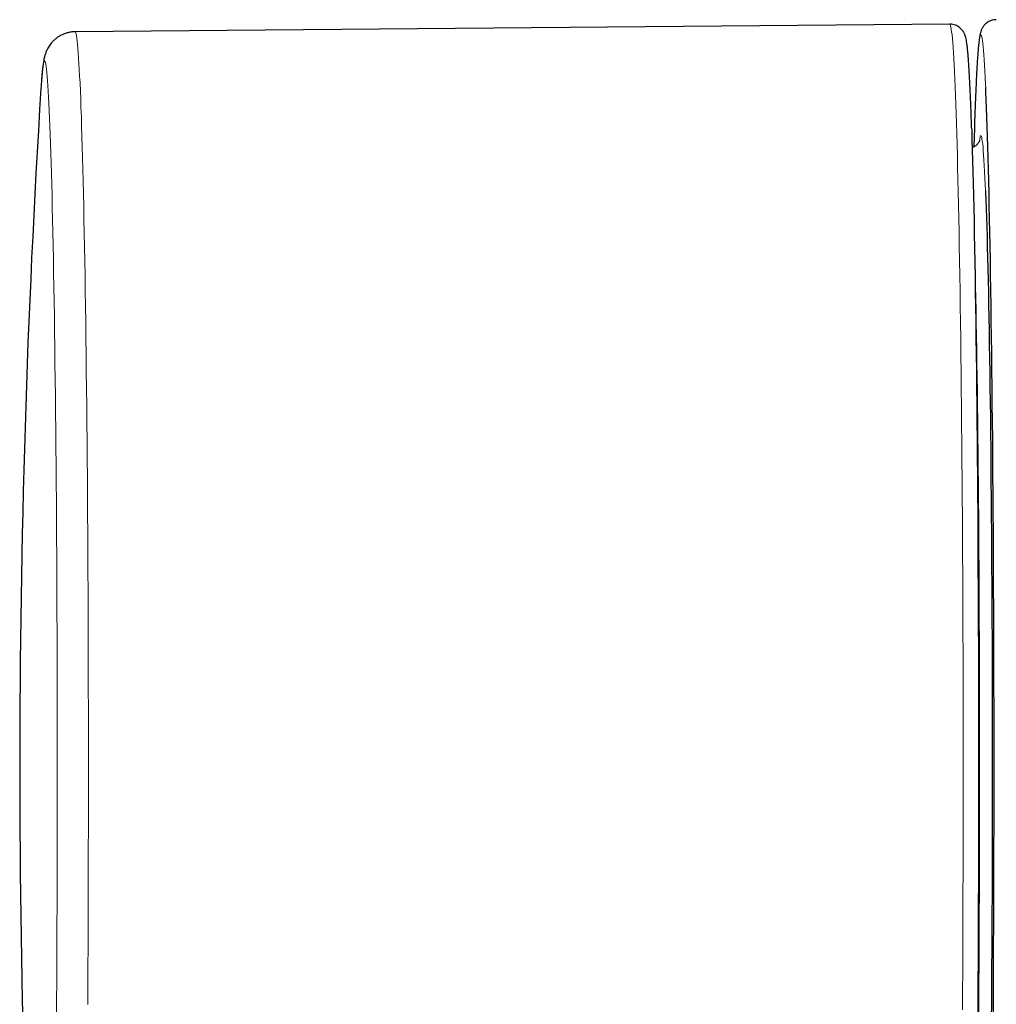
# Model space of a CAD drawing. Header units: millimetres. Extents: x 8 to 2385, y 12 to 2606.
# Tile 22 of 156: x 1047 to 1078, y 1419 to 1451. Entities that reach past the tile are written whole.
import ezdxf

# ---------------------------------------------------------------- set-up
doc = ezdxf.new("R2010")
doc.units = ezdxf.units.MM

msp = doc.modelspace()

# ---------------------------------------------------------------- linework, layer by layer
at = {"color": 7, "linetype": 'Continuous', "lineweight": 30}
msp.add_line((1076.855, 1450.559), (1048.598, 1450.312), dxfattribs=at)
at = {"color": 252, "linetype": 'Continuous', "lineweight": 0, "flags": 128}
for points in [[(1077.265, 1418.707), (1077.269, 1419.324), (1077.273, 1419.946), (1077.276, 1420.574), (1077.278, 1421.205), (1077.281, 1421.841), (1077.283, 1422.48), (1077.285, 1423.122), (1077.286, 1423.767), (1077.288, 1424.413), (1077.288, 1425.062), (1077.289, 1425.711), (1077.289, 1426.361), (1077.289, 1427.011), (1077.289, 1427.661), (1077.288, 1428.31), (1077.287, 1428.957), (1077.286, 1429.603), (1077.284, 1430.247), (1077.282, 1430.888), (1077.28, 1431.525), (1077.277, 1432.16), (1077.274, 1432.79), (1077.271, 1433.415), (1077.268, 1434.035), (1077.264, 1434.65), (1077.26, 1435.259), (1077.255, 1435.862), (1077.251, 1436.458), (1077.246, 1437.046), (1077.24, 1437.627), (1077.235, 1438.2), (1077.229, 1438.764), (1077.223, 1439.319), (1077.216, 1439.865), (1077.21, 1440.401), (1077.203, 1440.927), (1077.196, 1441.442), (1077.188, 1441.946), (1077.181, 1442.44), (1077.173, 1442.921), (1077.165, 1443.391), (1077.156, 1443.848), (1077.148, 1444.292), (1077.139, 1444.724), (1077.13, 1445.142), (1077.121, 1445.546), (1077.111, 1445.937), (1077.102, 1446.313), (1077.092, 1446.675), (1077.082, 1447.022), (1077.072, 1447.354), (1077.062, 1447.671), (1077.051, 1447.973), (1077.041, 1448.258), (1077.03, 1448.528), (1077.019, 1448.781), (1077.008, 1449.019), (1076.997, 1449.24), (1076.986, 1449.444), (1076.975, 1449.631), (1076.963, 1449.802), (1076.952, 1449.955), (1076.941, 1450.091), (1076.929, 1450.21), (1076.917, 1450.312), (1076.906, 1450.396), (1076.894, 1450.463), (1076.882, 1450.512), (1076.871, 1450.544), (1076.859, 1450.558), (1076.855, 1450.559)], [(1048.598, 1450.312), (1048.608, 1450.306), (1048.62, 1450.282), (1048.632, 1450.241), (1048.643, 1450.182), (1048.655, 1450.106), (1048.666, 1450.012), (1048.678, 1449.901), (1048.689, 1449.773), (1048.701, 1449.627), (1048.712, 1449.465), (1048.723, 1449.285), (1048.734, 1449.089), (1048.745, 1448.876), (1048.756, 1448.647), (1048.767, 1448.401), (1048.778, 1448.139), (1048.788, 1447.861), (1048.799, 1447.567), (1048.809, 1447.258), (1048.819, 1446.933), (1048.829, 1446.594), (1048.839, 1446.239), (1048.848, 1445.87), (1048.858, 1445.487), (1048.867, 1445.089), (1048.876, 1444.678), (1048.885, 1444.254), (1048.893, 1443.816), (1048.902, 1443.366), (1048.91, 1442.903), (1048.918, 1442.428), (1048.926, 1441.942), (1048.933, 1441.444), (1048.94, 1440.935), (1048.947, 1440.415), (1048.954, 1439.885), (1048.96, 1439.345), (1048.966, 1438.796), (1048.972, 1438.238), (1048.978, 1437.671), (1048.983, 1437.096), (1048.988, 1436.513), (1048.993, 1435.923), (1048.998, 1435.325), (1049.002, 1434.722), (1049.006, 1434.112), (1049.009, 1433.497), (1049.012, 1432.876), (1049.015, 1432.251), (1049.018, 1431.621), (1049.02, 1430.988), (1049.022, 1430.352), (1049.024, 1429.713), (1049.025, 1429.071), (1049.027, 1428.428), (1049.027, 1427.783), (1049.028, 1427.137), (1049.028, 1426.491), (1049.028, 1425.845), (1049.027, 1425.199), (1049.026, 1424.555), (1049.025, 1423.912), (1049.024, 1423.271), (1049.022, 1422.632), (1049.02, 1421.996), (1049.017, 1421.364), (1049.015, 1420.735), (1049.012, 1420.111), (1049.008, 1419.491), (1049.005, 1418.877)], [(1078.019, 1448.508), (1078.014, 1448.614), (1078.003, 1448.839), (1077.992, 1449.047), (1077.981, 1449.238), (1077.969, 1449.412), (1077.958, 1449.57), (1077.947, 1449.71), (1077.935, 1449.832), (1077.924, 1449.938), (1077.912, 1450.026), (1077.9, 1450.096), (1077.889, 1450.149), (1077.877, 1450.185), (1077.865, 1450.202), (1077.854, 1450.202), (1077.842, 1450.185), (1077.83, 1450.149), (1077.819, 1450.096), (1077.807, 1450.026), (1077.796, 1449.938), (1077.784, 1449.832), (1077.773, 1449.71), (1077.761, 1449.57), (1077.75, 1449.412), (1077.739, 1449.238), (1077.727, 1449.047), (1077.716, 1448.839), (1077.705, 1448.614), (1077.695, 1448.373), (1077.684, 1448.116), (1077.673, 1447.842), (1077.663, 1447.553), (1077.653, 1447.248), (1077.65, 1447.161)], [(1047.995, 1418.425), (1047.999, 1419.021), (1048.002, 1419.622), (1048.006, 1420.229), (1048.009, 1420.842), (1048.012, 1421.458), (1048.014, 1422.078), (1048.016, 1422.702), (1048.018, 1423.329), (1048.019, 1423.958), (1048.02, 1424.59), (1048.021, 1425.222), (1048.022, 1425.856), (1048.022, 1426.491), (1048.022, 1427.125), (1048.021, 1427.759), (1048.021, 1428.392), (1048.02, 1429.024), (1048.018, 1429.654), (1048.016, 1430.281), (1048.014, 1430.906), (1048.012, 1431.527), (1048.009, 1432.144), (1048.006, 1432.757), (1048.003, 1433.365), (1048, 1433.968), (1047.996, 1434.565), (1047.992, 1435.156), (1047.987, 1435.74), (1047.982, 1436.318), (1047.977, 1436.887), (1047.972, 1437.449), (1047.966, 1438.002), (1047.96, 1438.547), (1047.954, 1439.082), (1047.948, 1439.607), (1047.941, 1440.123), (1047.934, 1440.628), (1047.927, 1441.122), (1047.92, 1441.604), (1047.912, 1442.076), (1047.904, 1442.535), (1047.896, 1442.982), (1047.887, 1443.416), (1047.879, 1443.837), (1047.87, 1444.244), (1047.861, 1444.638), (1047.852, 1445.018), (1047.843, 1445.384), (1047.833, 1445.735), (1047.823, 1446.072), (1047.813, 1446.393), (1047.803, 1446.699), (1047.793, 1446.99), (1047.783, 1447.264), (1047.772, 1447.523), (1047.762, 1447.765), (1047.751, 1447.991), (1047.74, 1448.201), (1047.729, 1448.393), (1047.718, 1448.569), (1047.707, 1448.728), (1047.696, 1448.87), (1047.685, 1448.994), (1047.673, 1449.101), (1047.662, 1449.191), (1047.651, 1449.263), (1047.639, 1449.318), (1047.628, 1449.355), (1047.616, 1449.374), (1047.605, 1449.376), (1047.593, 1449.36), (1047.582, 1449.327), (1047.571, 1449.275), (1047.559, 1449.207), (1047.548, 1449.121), (1047.536, 1449.017), (1047.525, 1448.896), (1047.515, 1448.771)], [(1077.813, 1446.789), (1077.822, 1446.847), (1077.833, 1446.899), (1077.843, 1446.935), (1077.854, 1446.952), (1077.865, 1446.952), (1077.876, 1446.935), (1077.887, 1446.899), (1077.897, 1446.847), (1077.908, 1446.777), (1077.919, 1446.689), (1077.93, 1446.584), (1077.94, 1446.462), (1077.951, 1446.322), (1077.961, 1446.166), (1077.971, 1445.993), (1077.982, 1445.803), (1077.992, 1445.596), (1078.002, 1445.373), (1078.01, 1445.187)], [(1077.79, 1418.492), (1077.795, 1419.038), (1077.799, 1419.59), (1077.802, 1420.149), (1077.805, 1420.713), (1077.808, 1421.283), (1077.811, 1421.857), (1077.813, 1422.435), (1077.815, 1423.017), (1077.817, 1423.601), (1077.819, 1424.189), (1077.82, 1424.778), (1077.821, 1425.37), (1077.821, 1425.962), (1077.821, 1426.554), (1077.821, 1427.147), (1077.821, 1427.739), (1077.82, 1428.33), (1077.819, 1428.92), (1077.817, 1429.507), (1077.815, 1430.092), (1077.813, 1430.674), (1077.811, 1431.252), (1077.808, 1431.826), (1077.805, 1432.396), (1077.802, 1432.96), (1077.799, 1433.518), (1077.795, 1434.071), (1077.79, 1434.617), (1077.786, 1435.156), (1077.781, 1435.687), (1077.776, 1436.21), (1077.771, 1436.725), (1077.765, 1437.231), (1077.759, 1437.727), (1077.753, 1438.214), (1077.747, 1438.69), (1077.74, 1439.156), (1077.733, 1439.611), (1077.726, 1440.054), (1077.719, 1440.485), (1077.711, 1440.905), (1077.704, 1441.311), (1077.696, 1441.705), (1077.687, 1442.085), (1077.679, 1442.451), (1077.67, 1442.804), (1077.662, 1443.142), (1077.659, 1443.248)]]:
    msp.add_lwpolyline(points, dxfattribs=at)
at = {"color": 7, "linetype": 'Continuous', "lineweight": 30, "flags": 128}
for points in [[(1078.26, 1418.331), (1078.264, 1418.94), (1078.268, 1419.554), (1078.271, 1420.174), (1078.274, 1420.798), (1078.277, 1421.427), (1078.279, 1422.059), (1078.281, 1422.695), (1078.283, 1423.334), (1078.285, 1423.975), (1078.286, 1424.618), (1078.286, 1425.263), (1078.287, 1425.908), (1078.287, 1426.554), (1078.287, 1427.2), (1078.286, 1427.846), (1078.286, 1428.49), (1078.285, 1429.134), (1078.283, 1429.775), (1078.281, 1430.413), (1078.279, 1431.049), (1078.277, 1431.682), (1078.274, 1432.311), (1078.271, 1432.935), (1078.268, 1433.555), (1078.264, 1434.169), (1078.26, 1434.778), (1078.256, 1435.381), (1078.252, 1435.977), (1078.247, 1436.566), (1078.242, 1437.147), (1078.236, 1437.721), (1078.231, 1438.286), (1078.225, 1438.843), (1078.219, 1439.39), (1078.212, 1439.928), (1078.205, 1440.455), (1078.198, 1440.973), (1078.191, 1441.48), (1078.184, 1441.975), (1078.176, 1442.459), (1078.168, 1442.931), (1078.16, 1443.391), (1078.151, 1443.839), (1078.143, 1444.273), (1078.134, 1444.694), (1078.125, 1445.102), (1078.116, 1445.496), (1078.106, 1445.876), (1078.096, 1446.241), (1078.087, 1446.592), (1078.077, 1446.927), (1078.067, 1447.248), (1078.056, 1447.553), (1078.046, 1447.842), (1078.035, 1448.116), (1078.025, 1448.373), (1078.019, 1448.508)], [(1077.564, 1447.164), (1077.564, 1447.152), (1077.574, 1446.835), (1077.584, 1446.503), (1077.594, 1446.156), (1077.604, 1445.794), (1077.613, 1445.418), (1077.622, 1445.028), (1077.631, 1444.624), (1077.64, 1444.207), (1077.649, 1443.777), (1077.657, 1443.333), (1077.665, 1442.877), (1077.673, 1442.409), (1077.681, 1441.93), (1077.688, 1441.438), (1077.696, 1440.936), (1077.703, 1440.423), (1077.709, 1439.899), (1077.716, 1439.366), (1077.722, 1438.823), (1077.728, 1438.27), (1077.734, 1437.709), (1077.739, 1437.14), (1077.744, 1436.563), (1077.749, 1435.978), (1077.753, 1435.387), (1077.758, 1434.788), (1077.762, 1434.184), (1077.765, 1433.574), (1077.768, 1432.959), (1077.771, 1432.338), (1077.774, 1431.714), (1077.777, 1431.086), (1077.779, 1430.454), (1077.78, 1429.819), (1077.782, 1429.182), (1077.783, 1428.543), (1077.784, 1427.903), (1077.784, 1427.262), (1077.785, 1426.62), (1077.784, 1425.978), (1077.784, 1425.336), (1077.783, 1424.695), (1077.782, 1424.056), (1077.781, 1423.418), (1077.779, 1422.783), (1077.777, 1422.151), (1077.775, 1421.522), (1077.772, 1420.897), (1077.769, 1420.276), (1077.766, 1419.659), (1077.762, 1419.048), (1077.758, 1418.443)], [(1077.65, 1447.161), (1077.642, 1446.927), (1077.633, 1446.6)], [(1078.01, 1445.187), (1078.012, 1445.133), (1078.022, 1444.878), (1078.031, 1444.607), (1078.041, 1444.32), (1078.05, 1444.018), (1078.059, 1443.701), (1078.068, 1443.369), (1078.077, 1443.023), (1078.086, 1442.663), (1078.094, 1442.288), (1078.103, 1441.9), (1078.111, 1441.499), (1078.118, 1441.085), (1078.126, 1440.658), (1078.133, 1440.219), (1078.141, 1439.769), (1078.147, 1439.307), (1078.154, 1438.834), (1078.16, 1438.351), (1078.167, 1437.857), (1078.172, 1437.353), (1078.178, 1436.841), (1078.183, 1436.319), (1078.188, 1435.789), (1078.193, 1435.251), (1078.198, 1434.706), (1078.202, 1434.153), (1078.206, 1433.594), (1078.209, 1433.029), (1078.213, 1432.458), (1078.216, 1431.882), (1078.218, 1431.302), (1078.221, 1430.718), (1078.223, 1430.13), (1078.224, 1429.538), (1078.226, 1428.945), (1078.227, 1428.349), (1078.228, 1427.752), (1078.228, 1427.153), (1078.228, 1426.554), (1078.228, 1425.955), (1078.228, 1425.357), (1078.227, 1424.76), (1078.226, 1424.164), (1078.224, 1423.57), (1078.223, 1422.979), (1078.221, 1422.391), (1078.218, 1421.807), (1078.216, 1421.226), (1078.213, 1420.65), (1078.209, 1420.08), (1078.206, 1419.515), (1078.202, 1418.956), (1078.198, 1418.403)]]:
    msp.add_lwpolyline(points, dxfattribs=at)
at = {"color": 7, "linetype": 'Continuous', "lineweight": 30}
for centre, radius, start, end in [((1067.349, 1447.256), 19.892, 175.6333, 176.4547), ((1396.807, 1426.554), 350, 176.4073, 180), ((1396.807, 1426.554), 350, 180, 183.5927)]:
    msp.add_arc(centre, radius, start, end, dxfattribs=at)
for points, knots in [([(1077.564, 1447.179), (1077.562, 1447.245), (1077.556, 1447.41), (1077.547, 1447.657), (1077.537, 1447.922), (1077.527, 1448.172), (1077.517, 1448.409), (1077.506, 1448.63), (1077.496, 1448.838), (1077.485, 1449.03), (1077.474, 1449.209), (1077.463, 1449.373), (1077.452, 1449.522), (1077.44, 1449.658), (1077.428, 1449.781), (1077.416, 1449.891), (1077.401, 1449.994), (1077.386, 1450.078), (1077.369, 1450.147), (1077.352, 1450.199), (1077.336, 1450.24), (1077.315, 1450.282), (1077.29, 1450.324), (1077.259, 1450.368), (1077.219, 1450.412), (1077.169, 1450.456), (1077.109, 1450.496), (1077.038, 1450.529), (1076.955, 1450.551), (1076.892, 1450.561), (1076.858, 1450.558), (1076.855, 1450.558)], [0, 0, 0, 0, 0.034376, 0.085259, 0.13617, 0.187117, 0.238107, 0.289154, 0.340274, 0.391491, 0.44284, 0.494374, 0.546176, 0.598383, 0.651238, 0.705219, 0.76141, 0.823013, 0.864567, 0.886298, 0.903926, 0.918483, 0.930842, 0.941719, 0.951674, 0.961135, 0.970392, 0.979598, 0.988806, 0.998903, 1, 1, 1, 1]), ([(1078.359, 1450.702), (1078.345, 1450.703), (1078.3, 1450.704), (1078.229, 1450.689), (1078.152, 1450.662), (1078.085, 1450.626), (1078.03, 1450.585), (1077.986, 1450.543), (1077.95, 1450.501), (1077.923, 1450.46), (1077.9, 1450.42), (1077.882, 1450.381), (1077.866, 1450.342), (1077.853, 1450.299), (1077.839, 1450.248), (1077.825, 1450.178), (1077.811, 1450.09), (1077.797, 1449.982), (1077.784, 1449.865), (1077.773, 1449.734), (1077.761, 1449.587), (1077.749, 1449.426), (1077.738, 1449.252), (1077.727, 1449.064), (1077.717, 1448.861), (1077.706, 1448.644), (1077.696, 1448.413), (1077.685, 1448.168), (1077.675, 1447.908), (1077.665, 1447.634), (1077.657, 1447.39), (1077.652, 1447.232), (1077.65, 1447.175)], [0, 0, 0, 0, 0.0046894, 0.0140245, 0.0230897, 0.0319997, 0.0408898, 0.04995, 0.0594606, 0.0698047, 0.0814781, 0.0951323, 0.1116803, 0.1325326, 0.1601982, 0.2003228, 0.2614668, 0.3145039, 0.3650898, 0.4186146, 0.4706215, 0.5217991, 0.5724891, 0.6228686, 0.673039, 0.7230627, 0.7729801, 0.8228183, 0.8725961, 0.9223273, 0.9720216, 1, 1, 1, 1]), ([(1048.598, 1450.31), (1048.572, 1450.31), (1048.504, 1450.31), (1048.398, 1450.292), (1048.282, 1450.261), (1048.175, 1450.217), (1048.077, 1450.164), (1047.991, 1450.104), (1047.915, 1450.04), (1047.851, 1449.974), (1047.798, 1449.909), (1047.755, 1449.846), (1047.719, 1449.786), (1047.69, 1449.729), (1047.665, 1449.675), (1047.645, 1449.622), (1047.628, 1449.57), (1047.612, 1449.516), (1047.598, 1449.459), (1047.584, 1449.391), (1047.568, 1449.298), (1047.553, 1449.184), (1047.539, 1449.048), (1047.527, 1448.919), (1047.519, 1448.826), (1047.516, 1448.783)], [0, 0, 0, 0, 0.014306, 0.036912, 0.05897, 0.080536, 0.101647, 0.122321, 0.14258, 0.16251, 0.182325, 0.202362, 0.22305, 0.245028, 0.26908, 0.296175, 0.327568, 0.364993, 0.411085, 0.470399, 0.552664, 0.689392, 0.802733, 0.909618, 1, 1, 1, 1]), ([(1077.821, 1446.804), (1077.821, 1446.804), (1077.821, 1446.805), (1077.82, 1446.799), (1077.814, 1446.784), (1077.804, 1446.761), (1077.789, 1446.734), (1077.767, 1446.702), (1077.737, 1446.667), (1077.696, 1446.632), (1077.645, 1446.598), (1077.603, 1446.582), (1077.582, 1446.574)], [0, 0, 0, 0, 0.0519492, 0.2353048, 0.3834543, 0.5049998, 0.6073046, 0.6963843, 0.7771779, 0.8536791, 0.9287631, 1, 1, 1, 1])]:
    msp.add_open_spline(points, degree=3, knots=knots, dxfattribs=at)

doc.saveas('drawing.dxf')
